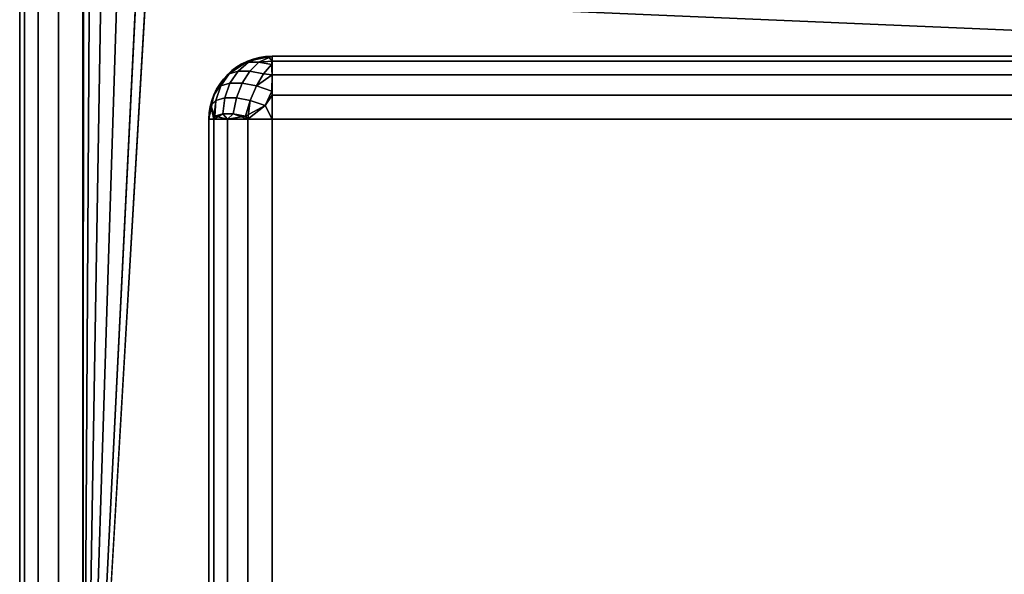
# Model space of a CAD drawing. Header units: millimetres. Extents: x -10 to 414, y -827 to 10.
# Tile 2 of 24: x 0 to 16, y -791 to -782. Entities that reach past the tile are written whole.
import ezdxf

# ---------------------------------------------------------------- set-up
doc = ezdxf.new("R2010")
doc.units = ezdxf.units.MM
doc.header["$MEASUREMENT"] = 0
doc.layers.add('0 Misc', color=7, linetype='Continuous', lineweight=35)
doc.layers.add('10 Raster Images', color=7, linetype='Continuous', lineweight=35)

msp = doc.modelspace()

# ---------------------------------------------------------------- linework, layer by layer
at = {"layer": '0 Misc', "color": 160, "linetype": 'Continuous', "lineweight": 25}
for p, q in [((0, -1, 1194), (0, -799, 1194)), ((0, -799, 1174), (0, -1, 1174)), ((1, -799, 1195), (1, -1, 1195)), ((1, -781, 1173), (1, -799, 1173)), ((1, -799, 1173), (1.012, -781.156, 1173)), ((1, -799, 1173), (1.109, -781.454, 1173)), ((1, -799, 1173), (1.293, -781.707, 1173)), ((1, -799, 1173), (1.546, -781.891, 1173)), ((1, -799, 1173), (1.844, -781.988, 1173)), ((1, -799, 1173), (2, -782, 1173)), ((399, -799, 1173), (2, -782, 1173)), ((4, -783, 13.5), (396, -783, 13.5)), ((396, -783, 1169), (4, -783, 1169)), ((4, -783, 1169), (4, -783, 13.5)), ((23, -783, 70), (4, -783, 13.5)), ((23, -783, 70), (4, -783, 1169)), ((23, -783, 93), (4, -783, 1169)), ((40.5, -783, 428), (4, -783, 1169)), ((40.5, -783, 451), (4, -783, 1169)), ((40.5, -783, 786), (4, -783, 1169)), ((40.5, -783, 809), (4, -783, 1169)), ((359.5, -783, 809), (4, -783, 1169)), ((3, -784, 13.5), (3, -784, 1169)), ((3, -784, 1169), (3, -798, 1169)), ((3, -798, 13.5), (3, -784, 13.5)), ((396, -784, 12.5), (4, -784, 12.5)), ((4, -784, 12.5), (4, -798, 12.5)), ((4, -784, 1170), (396, -784, 1170)), ((4, -798, 1170), (4, -784, 1170))]:
    msp.add_line(p, q, dxfattribs=at).dxf.unprotected_set("ltscale", 0)
msp.add_arc((4, -784, 13.5), 1, 90, 180, dxfattribs=at).dxf.unprotected_set("ltscale", 0)
at = {"layer": '0 Misc', "color": 160, "linetype": 'Continuous', "lineweight": 25, "extrusion": (0, 0, -1)}
msp.add_arc((-4, -784, -1169), 1, 0, 90, dxfattribs=at).dxf.unprotected_set("ltscale", 0)
at = {"layer": '0 Misc', "color": 160, "linetype": 'Continuous', "lineweight": 25, "extrusion": (1, 0, 0)}
for centre, start, end in [((-784, 13.5, 4), 270, 0), ((-784, 1169, 4), 0, 90)]:
    msp.add_arc(centre, 1, start, end, dxfattribs=at).dxf.unprotected_set("ltscale", 0)
at = {"layer": '0 Misc', "color": 160, "linetype": 'Continuous', "lineweight": 25, "extrusion": (0, 1, 0)}
for centre, start, end in [((-4, 13.5, -784), 270, 0), ((-4, 1169, -784), 0, 90)]:
    msp.add_arc(centre, 1, start, end, dxfattribs=at).dxf.unprotected_set("ltscale", 0)
at = {"layer": '0 Misc', "color": 7, "lineweight": 25}
for points, invisible_edges in [([(0, -1, 1194), (0, -799, 1174), (0, -799, 1194)], 1), ([(0, -1, 1194), (0, -1, 1174), (0, -799, 1174)], 12), ([(0.076, -799, 1173.617), (0, -1, 1174), (0.076, -1, 1173.617)], 1), ([(0.076, -799, 1173.617), (0, -799, 1174), (0, -1, 1174)], 12), ([(0, -1, 1194), (0.076, -799, 1194.383), (0.076, -1, 1194.383)], 1), ([(0, -1, 1194), (0, -799, 1194), (0.076, -799, 1194.383)], 12), ([(0.293, -799, 1173.293), (0.076, -1, 1173.617), (0.293, -1, 1173.293)], 1), ([(0.293, -799, 1173.293), (0.076, -799, 1173.617), (0.076, -1, 1173.617)], 12), ([(0.293, -799, 1194.707), (0.076, -1, 1194.383), (0.076, -799, 1194.383)], 1), ([(0.293, -799, 1194.707), (0.293, -1, 1194.707), (0.076, -1, 1194.383)], 12), ([(0.617, -799, 1173.076), (0.293, -1, 1173.293), (0.617, -1, 1173.076)], 1), ([(0.617, -799, 1173.076), (0.293, -799, 1173.293), (0.293, -1, 1173.293)], 12), ([(0.617, -799, 1194.924), (0.293, -1, 1194.707), (0.293, -799, 1194.707)], 1), ([(0.617, -799, 1194.924), (0.617, -1, 1194.924), (0.293, -1, 1194.707)], 12), ([(1, -799, 1173), (0.617, -1, 1173.076), (1, -781, 1173)], 1), ([(1, -799, 1173), (0.617, -799, 1173.076), (0.617, -1, 1173.076)], 12), ([(1, -799, 1195), (0.617, -1, 1194.924), (0.617, -799, 1194.924)], 1), ([(1, -799, 1195), (1, -1, 1195), (0.617, -1, 1194.924)], 12), ([(399, -799, 1195), (1, -1, 1195), (1, -799, 1195)], 1), ([(399, -799, 1195), (399, -1, 1195), (1, -1, 1195)], 12), ([(4, -783, 1169), (3.617, -783.076, 13.5), (3.617, -783.076, 1169)], 1), ([(4, -783, 1169), (4, -783, 13.5), (3.617, -783.076, 13.5)], 12), ([(3.625, -783.096, 13.292), (3.952, -783.018, 13.316), (3.792, -783.096, 13.125)], 1), ([(3.625, -783.096, 13.292), (3.816, -783.018, 13.452), (3.952, -783.018, 13.316)], 12), ([(3.792, -783.096, 1169.375), (3.816, -783.018, 1169.048), (3.625, -783.096, 1169.208)], 1), ([(3.792, -783.096, 1169.375), (3.952, -783.018, 1169.184), (3.816, -783.018, 1169.048)], 12), ([(396, -783, 1169), (4, -783.076, 1169.383), (396, -783.076, 1169.383)], 1), ([(396, -783, 1169), (4, -783, 1169), (4, -783.076, 1169.383)], 12), ([(4, -783, 13.5), (396, -783.076, 13.117), (4, -783.076, 13.117)], 1), ([(4, -783, 13.5), (396, -783, 13.5), (396, -783.076, 13.117)], 12), ([(3.293, -783.293, 13.5), (3.617, -783.076, 1169), (3.617, -783.076, 13.5)], 1), ([(3.293, -783.293, 13.5), (3.293, -783.293, 1169), (3.617, -783.076, 1169)], 12), ([(3.625, -783.096, 13.292), (3.322, -783.277, 13.366), (3.502, -783.133, 13.489)], 1), ([(3.625, -783.096, 13.292), (3.46, -783.236, 13.146), (3.322, -783.277, 13.366)], 12), ([(3.502, -783.133, 1169.01), (3.322, -783.277, 1169.134), (3.46, -783.236, 1169.354)], 12), ([(3.625, -783.096, 13.292), (3.646, -783.236, 12.96), (3.46, -783.236, 13.146)], 1), ([(3.792, -783.096, 1169.375), (3.46, -783.236, 1169.354), (3.646, -783.236, 1169.54)], 1), ([(3.792, -783.096, 1169.375), (3.625, -783.096, 1169.208), (3.46, -783.236, 1169.354)], 12), ([(3.502, -783.133, 1169.01), (3.46, -783.236, 1169.354), (3.625, -783.096, 1169.208)], 1), ([(3.625, -783.096, 13.292), (3.792, -783.096, 13.125), (3.646, -783.236, 12.96)], 12), ([(3.99, -783.133, 13.002), (3.646, -783.236, 12.96), (3.792, -783.096, 13.125)], 1), ([(3.792, -783.096, 1169.375), (3.646, -783.236, 1169.54), (3.866, -783.277, 1169.678)], 12), ([(3.99, -783.133, 13.002), (3.866, -783.277, 12.822), (3.646, -783.236, 12.96)], 12), ([(3.792, -783.096, 1169.375), (3.866, -783.277, 1169.678), (3.99, -783.133, 1169.498)], 1), ([(4, -783.293, 1169.707), (396, -783.076, 1169.383), (4, -783.076, 1169.383)], 1), ([(4, -783.293, 1169.707), (396, -783.293, 1169.707), (396, -783.076, 1169.383)], 12), ([(396, -783.293, 12.793), (4, -783.076, 13.117), (396, -783.076, 13.117)], 1), ([(396, -783.293, 12.793), (4, -783.293, 12.793), (4, -783.076, 13.117)], 12), ([(3.076, -783.617, 13.5), (3.293, -783.293, 1169), (3.293, -783.293, 13.5)], 1), ([(3.076, -783.617, 13.5), (3.076, -783.617, 1169), (3.293, -783.293, 1169)], 12), ([(3.46, -783.236, 13.146), (3.189, -783.47, 13.252), (3.322, -783.277, 13.366)], 1), ([(3.46, -783.236, 13.146), (3.332, -783.428, 13.024), (3.189, -783.47, 13.252)], 12), ([(3.322, -783.277, 1169.134), (3.189, -783.47, 1169.248), (3.332, -783.428, 1169.476)], 12), ([(3.322, -783.277, 1169.134), (3.332, -783.428, 1169.476), (3.46, -783.236, 1169.354)], 1), ([(3.46, -783.236, 13.146), (3.524, -783.428, 12.832), (3.332, -783.428, 13.024)], 1), ([(3.646, -783.236, 1169.54), (3.332, -783.428, 1169.476), (3.524, -783.428, 1169.668)], 1), ([(3.646, -783.236, 1169.54), (3.46, -783.236, 1169.354), (3.332, -783.428, 1169.476)], 12), ([(3.46, -783.236, 13.146), (3.646, -783.236, 12.96), (3.524, -783.428, 12.832)], 12), ([(3.866, -783.277, 12.822), (3.524, -783.428, 12.832), (3.646, -783.236, 12.96)], 1), ([(3.646, -783.236, 1169.54), (3.524, -783.428, 1169.668), (3.752, -783.47, 1169.811)], 12), ([(3.866, -783.277, 12.822), (3.752, -783.47, 12.689), (3.524, -783.428, 12.832)], 12), ([(3.646, -783.236, 1169.54), (3.752, -783.47, 1169.811), (3.866, -783.277, 1169.678)], 1), ([(4, -783.617, 1169.924), (396, -783.293, 1169.707), (4, -783.293, 1169.707)], 1), ([(4, -783.617, 1169.924), (396, -783.617, 1169.924), (396, -783.293, 1169.707)], 12), ([(396, -783.617, 12.576), (4, -783.293, 12.793), (396, -783.293, 12.793)], 1), ([(396, -783.617, 12.576), (4, -783.617, 12.576), (4, -783.293, 12.793)], 12), ([(3.189, -783.47, 13.252), (3.031, -783.779, 13.393), (3.106, -783.552, 13.498)], 1), ([(3.189, -783.47, 13.252), (3.111, -783.7, 13.155), (3.031, -783.779, 13.393)], 12), ([(3.111, -783.7, 1169.345), (3.189, -783.47, 1169.248), (3.106, -783.552, 1169.002)], 12), ([(3.189, -783.47, 13.252), (3.249, -783.659, 12.935), (3.111, -783.7, 13.155)], 1), ([(3.189, -783.47, 1169.248), (3.111, -783.7, 1169.345), (3.249, -783.659, 1169.565)], 12), ([(3.189, -783.47, 13.252), (3.332, -783.428, 13.024), (3.249, -783.659, 12.935)], 12), ([(3.189, -783.47, 1169.248), (3.249, -783.659, 1169.565), (3.332, -783.428, 1169.476)], 1), ([(3.435, -783.659, 12.749), (3.249, -783.659, 12.935), (3.332, -783.428, 13.024)], 12), ([(3.249, -783.659, 1169.565), (3.524, -783.428, 1169.668), (3.332, -783.428, 1169.476)], 1), ([(3.249, -783.659, 1169.565), (3.435, -783.659, 1169.751), (3.524, -783.428, 1169.668)], 12), ([(3.435, -783.659, 12.749), (3.332, -783.428, 13.024), (3.524, -783.428, 12.832)], 1), ([(3.752, -783.47, 12.689), (3.435, -783.659, 12.749), (3.524, -783.428, 12.832)], 1), ([(3.752, -783.47, 1169.811), (3.524, -783.428, 1169.668), (3.435, -783.659, 1169.751)], 12), ([(3.752, -783.47, 12.689), (3.655, -783.7, 12.611), (3.435, -783.659, 12.749)], 12), ([(3.752, -783.47, 1169.811), (3.435, -783.659, 1169.751), (3.655, -783.7, 1169.889)], 1), ([(3.655, -783.7, 12.611), (3.752, -783.47, 12.689), (3.998, -783.552, 12.606)], 12), ([(3.752, -783.47, 1169.811), (3.655, -783.7, 1169.889), (3.893, -783.779, 1169.969)], 12), ([(3.752, -783.47, 1169.811), (3.893, -783.779, 1169.969), (3.998, -783.552, 1169.894)], 1), ([(3, -784, 13.5), (3.076, -783.617, 1169), (3.076, -783.617, 13.5)], 1), ([(3, -784, 13.5), (3, -784, 1169), (3.076, -783.617, 1169)], 12), ([(3.111, -783.7, 1169.345), (3.106, -783.552, 1169.002), (3.031, -783.779, 1169.107)], 1), ([(3.093, -783.95, 13.081), (3.249, -783.659, 12.935), (3.217, -783.913, 12.884)], 1), ([(3.093, -783.95, 13.081), (3.111, -783.7, 13.155), (3.249, -783.659, 12.935)], 12), ([(3.217, -783.913, 1169.616), (3.249, -783.659, 1169.565), (3.111, -783.7, 1169.345)], 12), ([(3.435, -783.659, 12.749), (3.217, -783.913, 12.884), (3.249, -783.659, 12.935)], 1), ([(3.435, -783.659, 12.749), (3.384, -783.913, 12.717), (3.217, -783.913, 12.884)], 12), ([(3.249, -783.659, 1169.565), (3.217, -783.913, 1169.616), (3.384, -783.913, 1169.783)], 12), ([(3.249, -783.659, 1169.565), (3.384, -783.913, 1169.783), (3.435, -783.659, 1169.751)], 1), ([(3.384, -783.913, 12.717), (3.435, -783.659, 12.749), (3.655, -783.7, 12.611)], 12), ([(3.581, -783.95, 1169.907), (3.435, -783.659, 1169.751), (3.384, -783.913, 1169.783)], 1), ([(3.581, -783.95, 1169.907), (3.655, -783.7, 1169.889), (3.435, -783.659, 1169.751)], 12), ([(3.655, -783.7, 12.611), (3.998, -783.552, 12.606), (3.893, -783.779, 12.531)], 1), ([(4, -784, 1170), (396, -783.617, 1169.924), (4, -783.617, 1169.924)], 1), ([(4, -784, 1170), (396, -784, 1170), (396, -783.617, 1169.924)], 12), ([(396, -784, 12.5), (4, -783.617, 12.576), (396, -783.617, 12.576)], 1), ([(396, -784, 12.5), (4, -784, 12.5), (4, -783.617, 12.576)], 12), ([(3.217, -783.913, 1169.616), (3.111, -783.7, 1169.345), (3.093, -783.95, 1169.419)], 1), ([(3.384, -783.913, 12.717), (3.655, -783.7, 12.611), (3.581, -783.95, 12.593)], 1), ([(3, -798, 13.5), (3.076, -784, 13.117), (3.076, -798, 13.117)], 1), ([(3, -798, 13.5), (3, -784, 13.5), (3.076, -784, 13.117)], 12), ([(3.076, -798, 13.117), (3.293, -784, 12.793), (3.293, -798, 12.793)], 1), ([(3.076, -798, 13.117), (3.076, -784, 13.117), (3.293, -784, 12.793)], 12), ([(3.293, -798, 12.793), (3.617, -784, 12.576), (3.617, -798, 12.576)], 1), ([(3.293, -798, 12.793), (3.293, -784, 12.793), (3.617, -784, 12.576)], 12), ([(4, -784, 12.5), (3.617, -798, 12.576), (3.617, -784, 12.576)], 1), ([(4, -784, 12.5), (4, -798, 12.5), (3.617, -798, 12.576)], 12), ([(4, -798, 12.5), (396, -784, 12.5), (396, -798, 12.5)], 1), ([(4, -798, 12.5), (4, -784, 12.5), (396, -784, 12.5)], 12)]:
    msp.add_3dface(points, dxfattribs=dict(at, invisible_edges=invisible_edges))
for points in [[(1.012, -781.156, 1173), (1, -799, 1173), (1, -781, 1173)], [(1, -799, 1173), (1.012, -781.156, 1173), (1.109, -781.454, 1173)], [(1, -799, 1173), (1.109, -781.454, 1173), (1.293, -781.707, 1173)], [(1, -799, 1173), (1.293, -781.707, 1173), (1.546, -781.891, 1173)], [(1, -799, 1173), (1.546, -781.891, 1173), (1.844, -781.988, 1173)], [(1, -799, 1173), (1.844, -781.988, 1173), (2, -782, 1173)], [(1, -799, 1173), (2, -782, 1173), (399, -799, 1173)], [(399, -799, 1173), (2, -782, 1173), (16, -782, 1173)], [(3.617, -783.076, 13.5), (4, -783, 13.5), (3.816, -783.018, 13.452)], [(3.816, -783.018, 1169.048), (4, -783, 1169), (3.617, -783.076, 1169)], [(3.816, -783.018, 13.452), (3.625, -783.096, 13.292), (3.617, -783.076, 13.5)], [(3.625, -783.096, 1169.208), (3.816, -783.018, 1169.048), (3.617, -783.076, 1169)], [(3.792, -783.096, 13.125), (3.952, -783.018, 13.316), (4, -783.076, 13.117)], [(3.952, -783.018, 1169.184), (3.792, -783.096, 1169.375), (4, -783.076, 1169.383)], [(3.816, -783.018, 13.452), (4, -783, 13.5), (3.952, -783.018, 13.316)], [(3.952, -783.018, 1169.184), (4, -783, 1169), (3.816, -783.018, 1169.048)], [(3.952, -783.018, 13.316), (4, -783, 13.5), (4, -783.076, 13.117)], [(4, -783.076, 1169.383), (4, -783, 1169), (3.952, -783.018, 1169.184)], [(4, -783, 13.5), (23, -783, 70), (396, -783, 13.5)], [(23, -783, 70), (4, -783, 13.5), (4, -783, 1169)], [(23, -783, 70), (4, -783, 1169), (23, -783, 93)], [(23, -783, 93), (4, -783, 1169), (40.5, -783, 428)], [(40.5, -783, 428), (4, -783, 1169), (40.5, -783, 451)], [(40.5, -783, 451), (4, -783, 1169), (40.5, -783, 786)], [(40.5, -783, 786), (4, -783, 1169), (40.5, -783, 809)], [(40.5, -783, 809), (4, -783, 1169), (359.5, -783, 809)], [(396, -783, 1169), (359.5, -783, 809), (4, -783, 1169)], [(3.617, -783.076, 13.5), (3.502, -783.133, 13.489), (3.293, -783.293, 13.5)], [(3.293, -783.293, 1169), (3.502, -783.133, 1169.01), (3.617, -783.076, 1169)], [(3.502, -783.133, 13.489), (3.322, -783.277, 13.366), (3.293, -783.293, 13.5)], [(3.502, -783.133, 1169.01), (3.293, -783.293, 1169), (3.322, -783.277, 1169.134)], [(3.617, -783.076, 13.5), (3.625, -783.096, 13.292), (3.502, -783.133, 13.489)], [(3.625, -783.096, 1169.208), (3.617, -783.076, 1169), (3.502, -783.133, 1169.01)], [(3.792, -783.096, 13.125), (4, -783.076, 13.117), (3.99, -783.133, 13.002)], [(4, -783.076, 1169.383), (3.792, -783.096, 1169.375), (3.99, -783.133, 1169.498)], [(3.99, -783.133, 13.002), (4, -783.293, 12.793), (3.866, -783.277, 12.822)], [(3.99, -783.133, 1169.498), (3.866, -783.277, 1169.678), (4, -783.293, 1169.707)], [(4, -783.293, 12.793), (3.99, -783.133, 13.002), (4, -783.076, 13.117)], [(4, -783.076, 1169.383), (3.99, -783.133, 1169.498), (4, -783.293, 1169.707)], [(3.106, -783.552, 13.498), (3.076, -783.617, 13.5), (3.293, -783.293, 13.5)], [(3.106, -783.552, 1169.002), (3.293, -783.293, 1169), (3.076, -783.617, 1169)], [(3.189, -783.47, 13.252), (3.106, -783.552, 13.498), (3.293, -783.293, 13.5)], [(3.189, -783.47, 1169.248), (3.293, -783.293, 1169), (3.106, -783.552, 1169.002)], [(3.189, -783.47, 13.252), (3.293, -783.293, 13.5), (3.322, -783.277, 13.366)], [(3.293, -783.293, 1169), (3.189, -783.47, 1169.248), (3.322, -783.277, 1169.134)], [(4, -783.293, 12.793), (3.752, -783.47, 12.689), (3.866, -783.277, 12.822)], [(3.752, -783.47, 1169.811), (4, -783.293, 1169.707), (3.866, -783.277, 1169.678)], [(3.752, -783.47, 12.689), (4, -783.293, 12.793), (3.998, -783.552, 12.606)], [(3.752, -783.47, 1169.811), (3.998, -783.552, 1169.894), (4, -783.293, 1169.707)], [(3.998, -783.552, 12.606), (4, -783.293, 12.793), (4, -783.617, 12.576)], [(3.998, -783.552, 1169.894), (4, -783.617, 1169.924), (4, -783.293, 1169.707)], [(3, -784, 13.5), (3.076, -783.617, 13.5), (3.031, -783.779, 13.393)], [(3.031, -783.779, 1169.107), (3.076, -783.617, 1169), (3, -784, 1169)], [(3.031, -783.779, 13.393), (3.076, -783.617, 13.5), (3.106, -783.552, 13.498)], [(3.106, -783.552, 1169.002), (3.076, -783.617, 1169), (3.031, -783.779, 1169.107)], [(3.998, -783.552, 12.606), (4, -783.617, 12.576), (3.893, -783.779, 12.531)], [(3.893, -783.779, 1169.969), (4, -783.617, 1169.924), (3.998, -783.552, 1169.894)], [(3.893, -783.779, 12.531), (4, -783.617, 12.576), (4, -784, 12.5)], [(4, -784, 1170), (4, -783.617, 1169.924), (3.893, -783.779, 1169.969)], [(3, -784, 13.5), (3.031, -783.779, 13.393), (3.076, -784, 13.117)], [(3.076, -784, 1169.383), (3.031, -783.779, 1169.107), (3, -784, 1169)], [(3.093, -783.95, 13.081), (3.031, -783.779, 13.393), (3.111, -783.7, 13.155)], [(3.076, -784, 1169.383), (3.111, -783.7, 1169.345), (3.031, -783.779, 1169.107)], [(3.031, -783.779, 13.393), (3.093, -783.95, 13.081), (3.076, -784, 13.117)], [(3.093, -783.95, 1169.419), (3.111, -783.7, 1169.345), (3.076, -784, 1169.383)], [(3.581, -783.95, 12.593), (3.655, -783.7, 12.611), (3.617, -784, 12.576)], [(3.581, -783.95, 1169.907), (3.893, -783.779, 1169.969), (3.655, -783.7, 1169.889)], [(3.893, -783.779, 1169.969), (3.581, -783.95, 1169.907), (3.617, -784, 1169.924)], [(3.617, -784, 12.576), (3.655, -783.7, 12.611), (3.893, -783.779, 12.531)], [(3.617, -784, 12.576), (3.893, -783.779, 12.531), (4, -784, 12.5)], [(4, -784, 1170), (3.893, -783.779, 1169.969), (3.617, -784, 1169.924)], [(3.217, -783.913, 12.884), (3.076, -784, 13.117), (3.093, -783.95, 13.081)], [(3.217, -783.913, 12.884), (3.293, -784, 12.793), (3.076, -784, 13.117)], [(3.093, -783.95, 1169.419), (3.076, -784, 1169.383), (3.293, -784, 1169.707)], [(3.217, -783.913, 1169.616), (3.093, -783.95, 1169.419), (3.293, -784, 1169.707)], [(3.384, -783.913, 12.717), (3.293, -784, 12.793), (3.217, -783.913, 12.884)], [(3.217, -783.913, 1169.616), (3.293, -784, 1169.707), (3.384, -783.913, 1169.783)], [(3.384, -783.913, 12.717), (3.581, -783.95, 12.593), (3.293, -784, 12.793)], [(3.384, -783.913, 1169.783), (3.293, -784, 1169.707), (3.617, -784, 1169.924)], [(3.581, -783.95, 12.593), (3.617, -784, 12.576), (3.293, -784, 12.793)], [(3.384, -783.913, 1169.783), (3.617, -784, 1169.924), (3.581, -783.95, 1169.907)]]:
    msp.add_3dface(points, dxfattribs=at)
at = {"layer": '0 Misc', "color": 5, "lineweight": 25}
for points, invisible_edges in [([(3, -784, 1169), (3.076, -798, 1169.383), (3.076, -784, 1169.383)], 1), ([(3, -784, 1169), (3, -798, 1169), (3.076, -798, 1169.383)], 12), ([(3, -798, 1169), (3, -784, 13.5), (3, -798, 13.5)], 1), ([(3, -798, 1169), (3, -784, 1169), (3, -784, 13.5)], 12), ([(3.293, -798, 1169.707), (3.076, -784, 1169.383), (3.076, -798, 1169.383)], 1), ([(3.293, -798, 1169.707), (3.293, -784, 1169.707), (3.076, -784, 1169.383)], 12), ([(3.617, -798, 1169.924), (3.293, -784, 1169.707), (3.293, -798, 1169.707)], 1), ([(3.617, -798, 1169.924), (3.617, -784, 1169.924), (3.293, -784, 1169.707)], 12), ([(4, -798, 1170), (3.617, -784, 1169.924), (3.617, -798, 1169.924)], 1), ([(4, -798, 1170), (4, -784, 1170), (3.617, -784, 1169.924)], 12), ([(396, -798, 1170), (4, -784, 1170), (4, -798, 1170)], 1), ([(396, -798, 1170), (396, -784, 1170), (4, -784, 1170)], 12)]:
    msp.add_3dface(points, dxfattribs=dict(at, invisible_edges=invisible_edges))
at = {"layer": '10 Raster Images', "color": 160, "linetype": 'Continuous', "lineweight": 25}
for p, q in [((1, -781, 1173), (1, -799, 1173)), ((4, -783, 13.5), (396, -783, 13.5)), ((4, -783, 1169), (4, -783, 13.5)), ((396, -783, 1169), (4, -783, 1169))]:
    msp.add_line(p, q, dxfattribs=at).dxf.unprotected_set("ltscale", 0)

doc.saveas('drawing.dxf')
